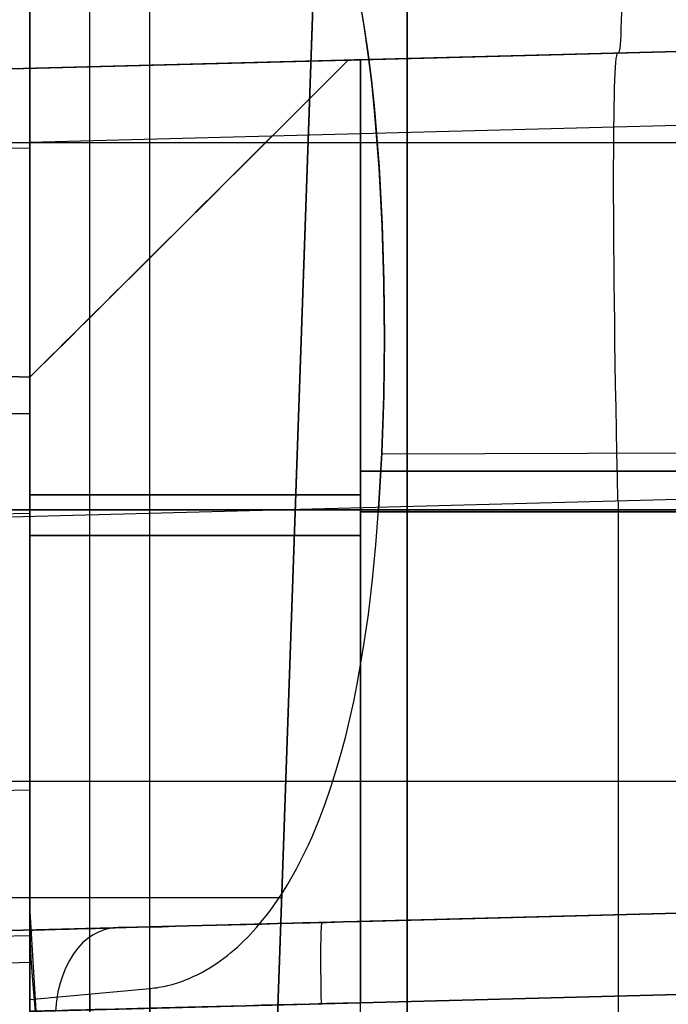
# Model space of a CAD drawing. Extents: x -15 to 7, y 1 to 148.
# Tile 146 of 194: x -5.37 to -3.65, y 138.35 to 140.96. Entities that reach past the tile are written whole.
import ezdxf

# ---------------------------------------------------------------- set-up
doc = ezdxf.new("R2010")
doc.units = 0
doc.layers.add('DEFAULT', color=7, linetype='CONTINUOUS')

msp = doc.modelspace()

# ---------------------------------------------------------------- linework, layer by layer
at = {"layer": 'DEFAULT', "color": 1}
for p, q in [((-4.7754, 135.8283, -32.1097), (-4.4169, 146.0936, -31.7512)), ((-4.7754, 135.8283, -30.6236), (-4.4169, 146.0936, -30.6236)), ((-4.5797, 141.4325, -29.9457), (-4.7754, 135.8283, -30.2394)), ((-5.8361, 140.6331, -38.7677), (5.3361, 140.6331, -38.7677)), ((5.3975, 138.9383, -40.7262), (-5.8975, 138.9383, -40.7262)), ((-6.1021, 138.6304, -30.0925), (-4.6776, 138.6304, -30.0925))]:
    msp.add_line(p, q, dxfattribs=at)
at = {"layer": 'DEFAULT', "color": 254}
for p, q in [((-5.345, 143.9325, -36.4136), (-5.345, 140.6331, -38.7677)), ((-5.345, 140.6179, -38.7464), (-5.345, 143.9063, -36.4001)), ((-5.345, 141.2982, -24.7434), (-5.345, 138.5296, -24.7434)), ((-4.4729, 141.0255, -9.1192), (-4.46, 140.9493, -9.1083)), ((-4.4587, 140.9414, -9.1072), (-4.471, 141.0162, -9.1178)), ((-7.0659, 140.7841, -43.2211), (-0.5, 140.956, -43.3096)), ((-0.5, 140.956, -44.7214), (-7.0659, 140.7841, -44.7214)), ((-0.5, 140.956, -49.4682), (-7.0659, 140.7841, -49.4682)), ((-0.5, 140.956, -57.4682), (-7.0659, 140.7841, -57.4682)), ((-0.5, 140.956, -53.4682), (-7.0659, 140.7841, -53.4682)), ((-0.5, 140.956, -61.4682), (-7.0659, 140.7841, -61.4682)), ((-0.5, 140.956, -69.4682), (-7.0659, 140.7841, -69.4682)), ((-0.5, 140.956, -73.4682), (-7.0659, 140.7841, -73.4682)), ((-0.5, 140.956, -77.4682), (-7.0659, 140.7841, -77.4682)), ((-0.5, 140.956, -81.4682), (-7.0659, 140.7841, -81.4682)), ((-0.5, 140.956, -65.4682), (-7.0659, 140.7841, -65.4682)), ((-0.5, 140.956, -85.4682), (-7.0659, 140.7841, -85.4682)), ((-0.5, 140.956, -93.4682), (-7.0659, 140.7841, -93.4682)), ((-0.5, 140.956, -97.4682), (-7.0659, 140.7841, -97.4682)), ((-0.5, 140.956, -89.4682), (-7.0659, 140.7841, -89.4682)), ((-0.5, 140.956, -46.0438), (-4.4686, 140.8521, -46.1477)), ((-4.4686, 140.8521, -48.7887), (-0.5, 140.956, -48.8927)), ((-0.5, 140.956, -50.0438), (-4.4686, 140.8521, -50.1477)), ((-0.5, 140.956, -58.0438), (-4.4686, 140.8521, -58.1477)), ((-4.4686, 140.8521, -56.7887), (-0.5, 140.956, -56.8927)), ((-4.4686, 140.8521, -52.7887), (-0.5, 140.956, -52.8927)), ((-0.5, 140.956, -54.0438), (-4.4686, 140.8521, -54.1477)), ((-4.4686, 140.8521, -60.7887), (-0.5, 140.956, -60.8927)), ((-0.5, 140.956, -62.0438), (-4.4686, 140.8521, -62.1477)), ((-4.4686, 140.8521, -68.7887), (-0.5, 140.956, -68.8927)), ((-0.5, 140.956, -70.0438), (-4.4686, 140.8521, -70.1477)), ((-0.5, 140.956, -74.0438), (-4.4686, 140.8521, -74.1477)), ((-4.4686, 140.8521, -72.7887), (-0.5, 140.956, -72.8927)), ((-4.4686, 140.8521, -76.7887), (-0.5, 140.956, -76.8927)), ((-0.5, 140.956, -78.0438), (-4.4686, 140.8521, -78.1477)), ((-4.4686, 140.8521, -80.7887), (-0.5, 140.956, -80.8927)), ((-0.5, 140.956, -82.0438), (-4.4686, 140.8521, -82.1477)), ((-4.4686, 140.8521, -64.7887), (-0.5, 140.956, -64.8927)), ((-0.5, 140.956, -66.0438), (-4.4686, 140.8521, -66.1477)), ((-4.4686, 140.8521, -84.7887), (-0.5, 140.956, -84.8927)), ((-0.5, 140.956, -86.0438), (-4.4686, 140.8521, -86.1477)), ((-4.4686, 140.8521, -92.7887), (-0.5, 140.956, -92.8927)), ((-0.5, 140.956, -94.0438), (-4.4686, 140.8521, -94.1477)), ((-4.4686, 140.8521, -96.7887), (-0.5, 140.956, -96.8927)), ((-0.5, 140.956, -98.0438), (-4.4686, 140.8521, -98.1477)), ((-0.5, 140.956, -90.0438), (-4.4686, 140.8521, -90.1477)), ((-4.4686, 140.8521, -88.7887), (-0.5, 140.956, -88.8927)), ((-4.4686, 140.8521, -100.7887), (-0.5, 140.9557, -100.8927)), ((-4.46, 140.9493, -9.1083), (-4.449, 140.8733, -9.0976)), ((-4.448, 140.8663, -9.0966), (-4.4587, 140.9414, -9.1072)), ((-4.449, 140.8733, -9.0976), (-4.4394, 140.7971, -9.0868)), ((-4.4387, 140.7911, -9.086), (-4.448, 140.8663, -9.0966)), ((-3.783, 140.8701, -46.1297), (-3.783, 140.8701, -43.2653)), ((-3.783, 140.8701, -50.1297), (-3.783, 140.8701, -48.8067)), ((-3.783, 140.8701, -58.1297), (-3.783, 140.8701, -56.8067)), ((-3.783, 140.8701, -54.1297), (-3.783, 140.8701, -52.8067)), ((-3.783, 140.8701, -62.1297), (-3.783, 140.8701, -60.8067)), ((-3.783, 140.8701, -70.1297), (-3.783, 140.8701, -68.8067)), ((-3.783, 140.8701, -74.1297), (-3.783, 140.8701, -72.8067)), ((-3.783, 140.8701, -78.1297), (-3.783, 140.8701, -76.8067)), ((-3.783, 140.8701, -82.1297), (-3.783, 140.8701, -80.8067)), ((-3.783, 140.8701, -66.1297), (-3.783, 140.8701, -64.8067)), ((-3.783, 140.8701, -86.1297), (-3.783, 140.8701, -84.8067)), ((-3.783, 140.8701, -94.1297), (-3.783, 140.8701, -92.8067)), ((-3.783, 140.8701, -98.1297), (-3.783, 140.8701, -96.8067)), ((-3.783, 140.8701, -90.1297), (-3.783, 140.8701, -88.8067)), ((-4.501, 140.8512, -46.1491), (-7.0659, 140.7841, -46.2217)), ((-7.0659, 140.7841, -48.7147), (-4.501, 140.8512, -48.7873)), ((-4.501, 140.8512, -50.1491), (-7.0659, 140.7841, -50.2217)), ((-4.501, 140.8512, -58.1491), (-7.0659, 140.7841, -58.2217)), ((-7.0659, 140.7841, -56.7147), (-4.501, 140.8512, -56.7873)), ((-7.0659, 140.7841, -52.7147), (-4.501, 140.8512, -52.7873)), ((-4.501, 140.8512, -54.1491), (-7.0659, 140.7841, -54.2217)), ((-7.0659, 140.7841, -60.7147), (-4.501, 140.8512, -60.7873)), ((-4.501, 140.8512, -62.1491), (-7.0659, 140.7841, -62.2217)), ((-7.0659, 140.7841, -68.7147), (-4.501, 140.8512, -68.7873)), ((-4.501, 140.8512, -70.1491), (-7.0659, 140.7841, -70.2217)), ((-4.501, 140.8512, -74.1491), (-7.0659, 140.7841, -74.2217)), ((-7.0659, 140.7841, -72.7147), (-4.501, 140.8512, -72.7873)), ((-7.0659, 140.7841, -76.7147), (-4.501, 140.8512, -76.7873)), ((-4.501, 140.8512, -78.1491), (-7.0659, 140.7841, -78.2217)), ((-7.0659, 140.7841, -80.7147), (-4.501, 140.8512, -80.7873)), ((-4.501, 140.8512, -82.1491), (-7.0659, 140.7841, -82.2217)), ((-7.0659, 140.7841, -64.7147), (-4.501, 140.8512, -64.7873)), ((-4.501, 140.8512, -66.1491), (-7.0659, 140.7841, -66.2217)), ((-7.0659, 140.7841, -84.7147), (-4.501, 140.8512, -84.7873)), ((-4.501, 140.8512, -86.1491), (-7.0659, 140.7841, -86.2217)), ((-7.0659, 140.7841, -92.7147), (-4.501, 140.8512, -92.7873)), ((-4.501, 140.8512, -94.1491), (-7.0659, 140.7841, -94.2217)), ((-7.0659, 140.7841, -96.7147), (-4.501, 140.8512, -96.7873)), ((-4.501, 140.8512, -98.1491), (-7.0659, 140.7841, -98.2217)), ((-4.501, 140.8512, -90.1491), (-7.0659, 140.7841, -90.2217)), ((-7.0659, 140.7841, -88.7147), (-4.501, 140.8512, -88.7873)), ((-6.0205, 140.8115, -100.745), (-4.5011, 140.8512, -100.7873)), ((-4.5011, 140.8512, -100.7873), (-4.4686, 140.8521, -100.7887)), ((-4.4686, 140.8521, -98.1477), (-4.4686, 138.3512, -98.1477)), ((-4.4686, 135.116, -100.7887), (-4.4686, 140.8521, -100.7887)), ((-4.4686, 138.3512, -96.7887), (-4.4686, 140.8521, -96.7887)), ((-4.4686, 138.5667, -92.7887), (-4.4686, 140.8521, -92.7887)), ((-4.4686, 140.8521, -90.1477), (-4.4686, 138.5667, -90.1477)), ((-4.4686, 140.8521, -86.1477), (-4.4686, 138.5667, -86.1477)), ((-4.4686, 138.5667, -88.7887), (-4.4686, 140.8521, -88.7887)), ((-4.4686, 138.5667, -84.7887), (-4.4686, 140.8521, -84.7887)), ((-4.4686, 138.3512, -80.7887), (-4.4686, 140.8521, -80.7887)), ((-4.4686, 140.8521, -78.1477), (-4.4686, 138.3512, -78.1477)), ((-4.4686, 138.3512, -76.7887), (-4.4686, 140.8521, -76.7887)), ((-4.4686, 140.8521, -74.1477), (-4.4686, 138.3512, -74.1477)), ((-4.4686, 140.8521, -70.1477), (-4.4686, 138.3512, -70.1477)), ((-4.4686, 138.3512, -68.7887), (-4.4686, 140.8521, -68.7887)), ((-4.4686, 140.8521, -66.1477), (-4.4686, 138.3512, -66.1477)), ((-4.4686, 138.3512, -64.7887), (-4.4686, 140.8521, -64.7887)), ((-4.4686, 140.8521, -58.1477), (-4.4686, 138.3512, -58.1477)), ((-4.4686, 138.3512, -56.7887), (-4.4686, 140.8521, -56.7887)), ((-4.4686, 140.8521, -50.1477), (-4.4686, 138.3512, -50.1477)), ((-4.4686, 138.3512, -52.7887), (-4.4686, 140.8521, -52.7887)), ((-4.4686, 140.8521, -46.1477), (-4.4686, 138.3512, -46.1477)), ((-4.4686, 138.3512, -48.7887), (-4.4686, 140.8521, -48.7887)), ((-4.4686, 140.8521, -60.7887), (-4.4686, 138.3512, -60.7887)), ((-4.4686, 140.8521, -72.7887), (-4.4686, 138.3512, -72.7887)), ((-4.4686, 138.3512, -94.1477), (-4.4686, 140.8521, -94.1477)), ((-4.4686, 138.3512, -82.1477), (-4.4686, 140.8521, -82.1477)), ((-4.4686, 138.3512, -62.1477), (-4.4686, 140.8521, -62.1477)), ((-4.4686, 138.3512, -54.1477), (-4.4686, 140.8521, -54.1477)), ((-4.4394, 140.7971, -9.0868), (-4.4314, 140.7208, -9.0761)), ((-4.4308, 140.7157, -9.0754), (-4.4387, 140.7911, -9.086)), ((-1.5, 140.7338, -38.8195), (-5.345, 140.6331, -38.7677)), ((-4.4314, 140.7208, -9.0761), (-4.419, 140.5685, -9.0548)), ((-4.4186, 140.5644, -9.0542), (-4.4308, 140.7157, -9.0754)), ((-5.345, 140.6179, -38.7464), (-6.345, 140.6027, -38.725)), ((-4.419, 140.5685, -9.0548), (-4.4109, 140.4165, -9.0336)), ((-4.4107, 140.413, -9.0331), (-4.4186, 140.5644, -9.0542)), ((-4.4109, 140.4165, -9.0336), (-4.4064, 140.265, -9.0125)), ((-4.4063, 140.2618, -9.012), (-4.4107, 140.413, -9.0331)), ((-4.4064, 140.265, -9.0125), (-4.405, 140.1136, -8.9915)), ((-4.4049, 140.1108, -8.9911), (-4.4063, 140.2618, -9.012)), ((-4.405, 140.1136, -8.9915), (-4.4067, 139.9621, -8.9705)), ((-4.4066, 139.9599, -8.9702), (-4.4049, 140.1108, -8.9911)), ((-7.8398, 140.0759, -99.0438), (-5.345, 140.0105, -99.0438)), ((-5.345, 140.0105, -99.8927), (-7.8398, 140.0759, -99.8927)), ((-5.345, 140.0105, -95.8927), (-7.8398, 140.0759, -95.8927)), ((-7.8398, 140.0759, -95.0438), (-5.345, 140.0105, -95.0438)), ((-5.345, 140.0105, -91.8927), (-7.8398, 140.0759, -91.8927)), ((-7.8398, 140.0759, -91.0438), (-5.345, 140.0105, -91.0438)), ((-5.345, 140.0105, -87.8927), (-7.8398, 140.0759, -87.8927)), ((-7.8398, 140.0759, -87.0438), (-5.345, 140.0105, -87.0438)), ((-5.345, 140.0105, -83.8927), (-7.8398, 140.0759, -83.8927)), ((-7.8398, 140.0759, -83.0438), (-5.345, 140.0105, -83.0438)), ((-5.345, 140.0105, -79.8927), (-7.8398, 140.0759, -79.8927)), ((-7.8398, 140.0759, -79.0438), (-5.345, 140.0105, -79.0438)), ((-5.345, 140.0105, -75.8927), (-7.8398, 140.0759, -75.8927)), ((-7.8398, 140.0759, -75.0438), (-5.345, 140.0105, -75.0438)), ((-5.345, 140.0105, -71.8927), (-7.8398, 140.0759, -71.8927)), ((-7.8398, 140.0759, -71.0438), (-5.345, 140.0105, -71.0438)), ((-5.345, 140.0105, -67.8927), (-7.8398, 140.0759, -67.8927)), ((-7.8398, 140.0759, -67.0438), (-5.345, 140.0105, -67.0438)), ((-5.345, 140.0105, -63.8927), (-7.8398, 140.0759, -63.8927)), ((-7.8398, 140.0759, -63.0438), (-5.345, 140.0105, -63.0438)), ((-5.345, 140.0105, -59.8927), (-7.8398, 140.0759, -59.8927)), ((-7.8398, 140.0759, -59.0438), (-5.345, 140.0105, -59.0438)), ((-5.345, 140.0105, -55.8927), (-7.8398, 140.0759, -55.8927)), ((-7.8398, 140.0759, -55.0438), (-5.345, 140.0105, -55.0438)), ((-5.345, 140.0105, -51.8927), (-7.8398, 140.0759, -51.8927)), ((-7.8398, 140.0759, -51.0438), (-5.345, 140.0105, -51.0438)), ((-5.345, 140.0105, -47.8927), (-7.8398, 140.0759, -47.8927)), ((-7.8398, 140.0759, -47.0438), (-5.345, 140.0105, -47.0438)), ((-7.8398, 140.0759, -99.4682), (-5.345, 140.0105, -99.4682)), ((-7.8398, 140.0759, -95.4682), (-5.345, 140.0105, -95.4682)), ((-7.8398, 140.0759, -91.4682), (-5.345, 140.0105, -91.4682)), ((-7.8398, 140.0759, -87.4682), (-5.345, 140.0105, -87.4682)), ((-7.8398, 140.0759, -83.4682), (-5.345, 140.0105, -83.4682)), ((-7.8398, 140.0759, -79.4682), (-5.345, 140.0105, -79.4682)), ((-7.8398, 140.0759, -75.4682), (-5.345, 140.0105, -75.4682)), ((-7.8398, 140.0759, -71.4682), (-5.345, 140.0105, -71.4682)), ((-7.8398, 140.0759, -67.4682), (-5.345, 140.0105, -67.4682)), ((-7.8398, 140.0759, -63.4682), (-5.345, 140.0105, -63.4682)), ((-7.8398, 140.0759, -59.4682), (-5.345, 140.0105, -59.4682)), ((-7.8398, 140.0759, -55.4682), (-5.345, 140.0105, -55.4682)), ((-7.8398, 140.0759, -51.4682), (-5.345, 140.0105, -51.4682)), ((-7.8398, 140.0759, -47.4682), (-5.345, 140.0105, -47.4682)), ((-5.345, 140.0105, -99.889), (-5.345, 138.6079, -99.889)), ((-5.345, 140.0105, -99.0474), (-5.345, 140.0105, -99.889)), ((-5.345, 138.3283, -99.0474), (-5.345, 140.0105, -99.0474)), ((-5.345, 140.0105, -95.889), (-5.345, 138.3283, -95.889)), ((-5.345, 140.0105, -95.0474), (-5.345, 140.0105, -95.889)), ((-5.345, 138.3283, -95.0474), (-5.345, 140.0105, -95.0474)), ((-5.345, 140.0105, -83.889), (-5.345, 138.3283, -83.889)), ((-5.345, 140.0105, -83.0474), (-5.345, 140.0105, -83.889)), ((-5.345, 138.3283, -83.0474), (-5.345, 140.0105, -83.0474)), ((-5.345, 140.0105, -79.889), (-5.345, 138.3283, -79.889)), ((-5.345, 140.0105, -79.0474), (-5.345, 140.0105, -79.889)), ((-5.345, 138.3283, -79.0474), (-5.345, 140.0105, -79.0474)), ((-5.345, 140.0105, -75.889), (-5.345, 138.3283, -75.889)), ((-5.345, 140.0105, -75.0474), (-5.345, 140.0105, -75.889)), ((-5.345, 138.3283, -75.0474), (-5.345, 140.0105, -75.0474)), ((-5.345, 140.0105, -71.889), (-5.345, 138.3283, -71.889)), ((-5.345, 140.0105, -71.0474), (-5.345, 140.0105, -71.889)), ((-5.345, 138.3283, -71.0474), (-5.345, 140.0105, -71.0474)), ((-5.345, 140.0105, -67.889), (-5.345, 138.3283, -67.889)), ((-5.345, 140.0105, -67.0474), (-5.345, 140.0105, -67.889)), ((-5.345, 138.3283, -67.0474), (-5.345, 140.0105, -67.0474)), ((-5.345, 140.0105, -63.889), (-5.345, 138.3283, -63.889)), ((-5.345, 140.0105, -63.0474), (-5.345, 140.0105, -63.889)), ((-5.345, 138.3283, -63.0474), (-5.345, 140.0105, -63.0474)), ((-5.345, 140.0105, -59.889), (-5.345, 138.3283, -59.889)), ((-5.345, 140.0105, -59.0474), (-5.345, 140.0105, -59.889)), ((-5.345, 138.3283, -59.0474), (-5.345, 140.0105, -59.0474)), ((-5.345, 140.0105, -55.889), (-5.345, 138.3283, -55.889)), ((-5.345, 140.0105, -55.0474), (-5.345, 140.0105, -55.889)), ((-5.345, 138.3283, -55.0474), (-5.345, 140.0105, -55.0474)), ((-5.345, 140.0105, -51.889), (-5.345, 138.3283, -51.889)), ((-5.345, 140.0105, -51.0474), (-5.345, 140.0105, -51.889)), ((-5.345, 138.3283, -51.0474), (-5.345, 140.0105, -51.0474)), ((-5.345, 140.0105, -47.889), (-5.345, 138.3283, -47.889)), ((-5.345, 140.0105, -47.0474), (-5.345, 140.0105, -47.889)), ((-5.345, 138.3283, -47.0474), (-5.345, 140.0105, -47.0474)), ((-5.345, 138.5438, -87.0474), (-5.345, 140.0105, -87.0474)), ((-5.345, 140.0105, -87.889), (-5.345, 138.5438, -87.889)), ((-5.345, 140.0105, -87.0474), (-5.345, 140.0105, -87.889)), ((-5.345, 138.5438, -91.0474), (-5.345, 140.0105, -91.0474)), ((-5.345, 140.0105, -91.889), (-5.345, 138.5438, -91.889)), ((-5.345, 140.0105, -91.0474), (-5.345, 140.0105, -91.889)), ((-5.345, 138.3021, -55.5488), (-5.345, 140.0105, -55.5488)), ((-5.345, 138.5438, -87.4682), (-5.345, 140.0105, -87.4682)), ((-5.345, 138.5438, -91.4682), (-5.345, 140.0105, -91.4682)), ((-4.4067, 139.9621, -8.9705), (-4.4116, 139.8104, -8.9496)), ((-4.4116, 139.8091, -8.9494), (-4.4066, 139.9599, -8.9702)), ((-6.345, 139.9139, -24.7696), (-5.345, 139.9139, -24.7434)), ((-4.4116, 139.8104, -8.9496), (-4.4202, 139.6585, -8.9286)), ((-4.4202, 139.6585, -8.9286), (-4.4116, 139.8091, -8.9494)), ((-4.4117, 139.8074, -8.9491), (-1.5, 139.8144, -8.8988)), ((-7.0659, 139.5964, -102.1896), (-0.5, 139.7683, -102.3288)), ((-0.5, 139.7614, -92.8927), (-4.4686, 139.7614, -92.7887)), ((-4.4686, 139.7614, -90.1477), (-0.5, 139.7614, -90.0438)), ((-4.4686, 139.7614, -86.1477), (-0.5, 139.7614, -86.0438)), ((-0.5, 139.7614, -88.8927), (-4.4686, 139.7614, -88.7887)), ((-0.5, 139.7614, -84.8927), (-4.4686, 139.7614, -84.7887)), ((-3.7842, 116.8059, -107.1217), (-3.7842, 139.6823, -102.2592)), ((-5.345, 139.6489, -39.6286), (-6.345, 139.6291, -39.6115)), ((-5.645, 139.6585, -10.7999), (-1.495, 139.6585, -10.8362)), ((-1.495, 139.6585, -13.8362), (-5.645, 139.6585, -13.8724)), ((-5.0267, 139.6585, -16.1278), (-5.345, 139.6585, -16.1362)), ((-4.4686, 139.6536, -98.1477), (-0.5912, 139.6536, -98.0462)), ((-0.5912, 139.6536, -96.8903), (-4.4686, 139.6536, -96.7887)), ((-4.4686, 139.6536, -94.1477), (-0.5912, 139.6536, -94.0462)), ((-4.4686, 139.6536, -82.1477), (-0.5912, 139.6536, -82.0462)), ((-0.5912, 139.6536, -80.8903), (-4.4686, 139.6536, -80.7887)), ((-4.4686, 139.6536, -78.1477), (-0.5912, 139.6536, -78.0462)), ((-0.5912, 139.6536, -76.8903), (-4.4686, 139.6536, -76.7887)), ((-4.4686, 139.6536, -74.1477), (-0.5912, 139.6536, -74.0462)), ((-0.5912, 139.6536, -72.8903), (-4.4686, 139.6536, -72.7887)), ((-4.4686, 139.6536, -70.1477), (-0.5912, 139.6536, -70.0462)), ((-0.5912, 139.6536, -68.8903), (-4.4686, 139.6536, -68.7887)), ((-4.4686, 139.6536, -66.1477), (-0.5912, 139.6536, -66.0462)), ((-4.4686, 139.6536, -62.1477), (-0.5912, 139.6536, -62.0462)), ((-0.5912, 139.6536, -64.8903), (-4.4686, 139.6536, -64.7887)), ((-4.4686, 139.6536, -58.1477), (-0.5912, 139.6536, -58.0462)), ((-0.5912, 139.6536, -60.8903), (-4.4686, 139.6536, -60.7887)), ((-0.5912, 139.6536, -56.8903), (-4.4686, 139.6536, -56.7887)), ((-4.4686, 139.6536, -54.1477), (-0.5912, 139.6536, -54.0462)), ((-4.4686, 139.6536, -50.1477), (-0.5912, 139.6536, -50.0462)), ((-0.5912, 139.6536, -52.8903), (-4.4686, 139.6536, -52.7887)), ((-4.4686, 139.6536, -46.1477), (-0.5912, 139.6536, -46.0462)), ((-0.5912, 139.6536, -48.8903), (-4.4686, 139.6536, -48.7887)), ((-4.4274, 139.5659, -8.9159), (-4.4202, 139.6585, -8.9286)), ((-1.495, 139.6585, -9.6534), (-4.345, 139.6585, -9.6036)), ((-4.345, 139.6585, -15.0687), (-1.495, 139.6585, -15.019)), ((-4.345, 139.6585, -9.2442), (-4.345, 139.6585, -9.6036)), ((-4.345, 139.6585, -15.0687), (-4.345, 139.6585, -15.4281)), ((-4.4364, 139.4734, -8.9033), (-4.4274, 139.5659, -8.9159)), ((-4.4475, 139.3809, -8.8906), (-4.4364, 139.4734, -8.9033)), ((-4.461, 139.2886, -8.8781), (-4.4475, 139.3809, -8.8906)), ((-5.345, 139.2771, -87.889), (-5.345, 139.2771, -87.0474)), ((-5.345, 139.2771, -91.889), (-5.345, 139.2771, -91.0474)), ((-4.4771, 139.1963, -8.8656), (-4.461, 139.2886, -8.8781)), ((-4.4864, 139.1502, -8.8593), (-4.4771, 139.1963, -8.8656)), ((-4.4965, 139.1043, -8.8531), (-4.4864, 139.1502, -8.8593)), ((-4.5075, 139.0585, -8.847), (-4.4965, 139.1043, -8.8531)), ((-4.5195, 139.0131, -8.8409), (-4.5075, 139.0585, -8.847)), ((-4.5325, 138.968, -8.8349), (-4.5195, 139.0131, -8.8409)), ((-4.5466, 138.9232, -8.8289), (-4.5325, 138.968, -8.8349)), ((-5.345, 138.915, -40.7142), (-6.345, 138.8917, -40.7022)), ((-4.562, 138.8788, -8.823), (-4.5466, 138.9232, -8.8289)), ((-4.5786, 138.8348, -8.8172), (-4.562, 138.8788, -8.823)), ((-4.5968, 138.7912, -8.8115), (-4.5786, 138.8348, -8.8172)), ((-4.6065, 138.7697, -8.8087), (-4.5968, 138.7912, -8.8115)), ((-4.6271, 138.7272, -8.8032), (-4.6166, 138.7484, -8.8059)), ((-4.6166, 138.7484, -8.8059), (-4.6065, 138.7697, -8.8087)), ((-4.6381, 138.7064, -8.8005), (-4.6271, 138.7272, -8.8032)), ((-4.6495, 138.6857, -8.7978), (-4.6381, 138.7064, -8.8005)), ((-4.6614, 138.6654, -8.7952), (-4.6495, 138.6857, -8.7978)), ((-1.5, 138.6444, -93.4525), (-7.6398, 138.4837, -93.2917)), ((-1.5, 138.6444, -88.9833), (-7.6398, 138.4837, -88.9833)), ((-4.6868, 138.6257, -8.7901), (-4.6738, 138.6454, -8.7926)), ((-4.6738, 138.6454, -8.7926), (-4.6614, 138.6654, -8.7952)), ((-1.5, 138.6444, -92.8665), (-4.4686, 138.5667, -92.7887)), ((-4.4686, 138.5667, -90.1477), (-1.5, 138.6444, -90.07)), ((-4.4686, 138.5667, -86.1477), (-1.5, 138.6444, -86.07)), ((-1.5, 138.6444, -88.8665), (-4.4686, 138.5667, -88.7887)), ((-1.5, 138.6444, -84.8665), (-4.4686, 138.5667, -84.7887)), ((-4.7002, 138.6064, -8.7877), (-4.6868, 138.6257, -8.7901)), ((-5.345, 138.6079, -99.889), (-5.345, 134.1306, -100.8407)), ((-5.344, 138.5381, -99.9305), (-5.345, 138.6079, -99.889)), ((-4.7143, 138.5874, -8.7853), (-4.7002, 138.6064, -8.7877)), ((-4.7442, 138.5507, -8.7808), (-4.7289, 138.5689, -8.783)), ((-4.7289, 138.5689, -8.783), (-4.7143, 138.5874, -8.7853)), ((-7.6398, 138.4837, -84.5808), (-5.0926, 138.5504, -84.5141)), ((-7.6398, 138.4837, -84.5808), (-5.0926, 138.5504, -84.5141)), ((-5.345, 138.5438, -87.889), (-5.345, 138.5438, -87.0474)), ((-5.345, 138.5438, -91.889), (-5.345, 138.5438, -91.0474)), ((-4.7601, 138.5331, -8.7786), (-4.7521, 138.5418, -8.7797)), ((-4.7521, 138.5418, -8.7797), (-4.7442, 138.5507, -8.7808)), ((-4.5699, 138.5641, -93.3721), (-4.5699, 138.5641, -92.7803)), ((-4.5699, 138.5641, -90.1561), (-4.5699, 138.5641, -88.7803)), ((-4.5699, 138.5641, -86.1561), (-4.5699, 138.5641, -84.7803)), ((-6.345, 138.5034, -24.7696), (-5.345, 138.5296, -24.7434)), ((-5.3412, 138.4684, -99.9717), (-5.344, 138.5381, -99.9305)), ((-4.7853, 138.5078, -8.7755), (-4.7767, 138.5161, -8.7765)), ((-4.7767, 138.5161, -8.7765), (-4.7683, 138.5245, -8.7776)), ((-4.7683, 138.5245, -8.7776), (-4.7601, 138.5331, -8.7786)), ((-4.8119, 138.4841, -8.7727), (-4.8029, 138.4918, -8.7736)), ((-4.8029, 138.4918, -8.7736), (-4.794, 138.4997, -8.7746)), ((-4.794, 138.4997, -8.7746), (-4.7853, 138.5078, -8.7755)), ((-5.3365, 138.3984, -100.0126), (-5.3412, 138.4684, -99.9717)), ((-4.8498, 138.4555, -8.7694), (-4.8401, 138.4623, -8.7702)), ((-4.8401, 138.4623, -8.7702), (-4.8305, 138.4693, -8.771)), ((-4.8305, 138.4693, -8.771), (-4.8211, 138.4766, -8.7718)), ((-4.8211, 138.4766, -8.7718), (-4.8119, 138.4841, -8.7727)), ((-5.345, 138.4575, -41.9422), (-6.345, 138.4321, -41.936)), ((-4.8905, 138.4309, -8.7667), (-4.88, 138.4366, -8.7673)), ((-4.88, 138.4366, -8.7673), (-4.8698, 138.4427, -8.768)), ((-4.8698, 138.4427, -8.768), (-4.8597, 138.449, -8.7687)), ((-4.8597, 138.449, -8.7687), (-4.8498, 138.4555, -8.7694)), ((-5.345, 138.3283, -43.2434), (-1.5, 138.429, -43.2952)), ((-5.345, 138.3283, -93.6396), (-1.5, 138.429, -93.7403)), ((-1.5, 138.429, -73.4682), (-5.345, 138.3283, -73.4682)), ((-1.5, 138.429, -77.4682), (-5.345, 138.3283, -77.4682)), ((-1.5, 138.429, -81.4682), (-5.345, 138.3283, -81.4682)), ((-1.5, 138.429, -57.4682), (-5.345, 138.3283, -57.4682)), ((-1.5, 138.429, -61.4682), (-5.345, 138.3283, -61.4682)), ((-1.5, 138.429, -65.4682), (-5.345, 138.3283, -65.4682)), ((-1.5, 138.429, -69.4682), (-5.345, 138.3283, -69.4682)), ((-1.5, 138.429, -45.1454), (-5.345, 138.3283, -45.1454)), ((-1.5, 138.429, -49.4682), (-5.345, 138.3283, -49.4682)), ((-1.5, 138.429, -53.4682), (-5.345, 138.3283, -53.4682)), ((-1.5, 138.429, -97.4682), (-5.345, 138.3283, -97.4682)), ((-4.945, 138.407, -8.7644), (-4.9338, 138.4111, -8.7647)), ((-4.9338, 138.4111, -8.7647), (-4.9227, 138.4156, -8.7652)), ((-4.9227, 138.4156, -8.7652), (-4.9118, 138.4204, -8.7656)), ((-4.9118, 138.4204, -8.7656), (-4.901, 138.4255, -8.7662)), ((-4.901, 138.4255, -8.7662), (-4.8905, 138.4309, -8.7667)), ((-1.5, 138.429, -94.07), (-4.4686, 138.3512, -94.1477)), ((-1.5, 138.429, -74.07), (-4.4686, 138.3512, -74.1477)), ((-4.4686, 138.3512, -72.7887), (-1.5, 138.429, -72.8665)), ((-4.4686, 138.3512, -76.7887), (-1.5, 138.429, -76.8665)), ((-1.5, 138.429, -78.07), (-4.4686, 138.3512, -78.1477)), ((-4.4686, 138.3512, -80.7887), (-1.5, 138.429, -80.8665)), ((-1.5, 138.429, -82.07), (-4.4686, 138.3512, -82.1477)), ((-1.5, 138.429, -58.07), (-4.4686, 138.3512, -58.1477)), ((-4.4686, 138.3512, -56.7887), (-1.5, 138.429, -56.8665)), ((-4.4686, 138.3512, -60.7887), (-1.5, 138.429, -60.8665)), ((-1.5, 138.429, -62.07), (-4.4686, 138.3512, -62.1477)), ((-4.4686, 138.3512, -64.7887), (-1.5, 138.429, -64.8665)), ((-1.5, 138.429, -66.07), (-4.4686, 138.3512, -66.1477)), ((-4.4686, 138.3512, -68.7887), (-1.5, 138.429, -68.8665)), ((-1.5, 138.429, -70.07), (-4.4686, 138.3512, -70.1477)), ((-1.5, 138.429, -46.07), (-4.4686, 138.3512, -46.1477)), ((-4.4686, 138.3512, -48.7887), (-1.5, 138.429, -48.8665)), ((-1.5, 138.429, -50.07), (-4.4686, 138.3512, -50.1477)), ((-4.4686, 138.3512, -52.7887), (-1.5, 138.429, -52.8665)), ((-1.5, 138.429, -54.07), (-4.4686, 138.3512, -54.1477)), ((-4.4686, 138.3512, -96.7887), (-1.5, 138.429, -96.8665)), ((-1.5, 138.429, -98.07), (-4.4686, 138.3512, -98.1477)), ((-5.345, 138.3599, -8.7649), (-5.0267, 138.389, -8.7633)), ((-5.3299, 138.3279, -100.0532), (-5.3365, 138.3984, -100.0126)), ((-5.0267, 138.389, -8.7633), (-5.0207, 138.3896, -8.7633)), ((-5.0207, 138.3896, -8.7633), (-5.0147, 138.3903, -8.7633)), ((-5.0147, 138.3903, -8.7633), (-5.0087, 138.3911, -8.7633)), ((-5.0087, 138.3911, -8.7633), (-5.0028, 138.3921, -8.7633)), ((-5.0028, 138.3921, -8.7633), (-4.9969, 138.3931, -8.7634)), ((-4.9969, 138.3931, -8.7634), (-4.991, 138.3943, -8.7634)), ((-4.991, 138.3943, -8.7634), (-4.9851, 138.3955, -8.7635)), ((-4.9851, 138.3955, -8.7635), (-4.9793, 138.3969, -8.7636)), ((-4.9793, 138.3969, -8.7636), (-4.9677, 138.3999, -8.7638)), ((-4.9677, 138.3999, -8.7638), (-4.9563, 138.4032, -8.7641)), ((-4.9563, 138.4032, -8.7641), (-4.945, 138.407, -8.7644)), ((-5.345, 135.5869, -8.3804), (-5.345, 138.3599, -8.7649))]:
    msp.add_line(p, q, dxfattribs=at)
at = {"layer": 'DEFAULT', "color": 254, "extrusion": (1, -3.86792e-30, 1.29034e-16)}
msp.add_arc((139.6585, -12.3362, -5.345), 3.8, 270, 54.2326, dxfattribs=at)
at = {"layer": 'DEFAULT', "color": 254, "extrusion": (1, 0, 0)}
for centre, radius, start, end in [((139.6585, -12.3362, -5.1858), 3.7958, 270, 54.442), ((139.6585, -12.3362, -4.345), 3.0919, 270, 90), ((139.6585, -12.3362, -4.345), 2.7325, 270, 90), ((139.6585, -12.3362, -5.345), 3.8, 109.9813, 270), ((139.6585, -12.3362, -5.1858), 3.7958, 109.7719, 270), ((139.6585, -12.3362, -4.345), 2.7325, 90, 270), ((139.6585, -12.3362, -4.345), 3.0919, 90, 270), ((138.2439, -24.8343, -5.345), 0.2998, 17.6596, 90.0084)]:
    msp.add_arc(centre, radius, start, end, dxfattribs=at)
at = {"layer": 'DEFAULT', "color": 254, "extrusion": (1, 1.26679e-30, -4.03634e-31)}
msp.add_arc((139.6585, -12.3362, -5.0267), 3.7917, 270, 54.6533, dxfattribs=at)
at = {"layer": 'DEFAULT', "color": 254, "extrusion": (0.999567, 0.026175, -0.013479)}
msp.add_arc((143.9208, -43.2627, 0.4877), 3, 125.5274, 180, dxfattribs=at)
at = {"layer": 'DEFAULT', "color": 254, "extrusion": (0.999433, 0.026171, -0.021193)}
msp.add_arc((139.4208, -100.7718, 2.039), 1.5, 282.0318, 359.4584, dxfattribs=at)
at = {"layer": 'DEFAULT', "color": 254, "extrusion": (-0.706834, 0.707376, 0.002058)}
for centre in [(-96.2842, -99.4803, 102.6143), (-96.2842, -95.4803, 102.6226), (-96.2842, -91.4804, 102.6308), (-96.2842, -87.4804, 102.639), (-96.2842, -83.4804, 102.6473), (-96.2842, -79.4804, 102.6555), (-96.2842, -75.4804, 102.6637), (-96.2842, -71.4804, 102.6719), (-96.2842, -67.4804, 102.6802), (-96.2842, -63.4804, 102.6884), (-96.2842, -59.4804, 102.6966), (-96.2842, -55.4804, 102.7049), (-96.2842, -51.4804, 102.7131), (-96.2842, -47.4804, 102.7213)]:
    msp.add_arc(centre, 1.1235, 11.5612, 94.6248, dxfattribs=at)
at = {"layer": 'DEFAULT', "color": 254, "extrusion": (-0.706831, 0.70738, -0.002052)}
msp.add_arc((-96.2856, -99.4538, 103.0236), 1.1259, 265.4855, 348.3305, dxfattribs=at)
at = {"layer": 'DEFAULT', "color": 254, "extrusion": (-0.706831, 0.70738, -0.002051)}
for centre in [(-96.2856, -95.4538, 103.0154), (-96.2856, -91.4538, 103.0072), (-96.2856, -87.4538, 102.9989), (-96.2856, -83.4538, 102.9907), (-96.2856, -79.4538, 102.9825), (-96.2856, -75.4538, 102.9743), (-96.2856, -71.4538, 102.9661), (-96.2856, -67.4538, 102.9579), (-96.2856, -63.4538, 102.9497), (-96.2856, -59.4539, 102.9415), (-96.2856, -55.4539, 102.9333), (-96.2856, -51.4539, 102.9251), (-96.2856, -47.4539, 102.9169)]:
    msp.add_arc(centre, 1.1259, 265.4839, 348.33, dxfattribs=at)
at = {"layer": 'DEFAULT', "color": 254, "extrusion": (-0.026177, 0.999657, -1.68068e-10)}
msp.add_arc((0.7564, -47.048, 140.9208), 0.9006, 86.4322, 88.5005, dxfattribs=at)
at = {"layer": 'DEFAULT', "color": 254, "extrusion": (-0.026177, 0.999657, -2.56206e-11)}
msp.add_arc((0.7564, -47.8884, 140.9208), 0.9006, 271.4995, 273.5678, dxfattribs=at)
at = {"layer": 'DEFAULT', "color": 254, "extrusion": (-0.026177, 0.999657, -7.1439e-11)}
msp.add_arc((0.7564, -51.048, 140.9208), 0.9006, 86.4322, 88.5005, dxfattribs=at)
at = {"layer": 'DEFAULT', "color": 254, "extrusion": (-0.026177, 0.999657, -1.68393e-10)}
msp.add_arc((0.7564, -59.048, 140.9208), 0.9006, 86.4322, 88.5005, dxfattribs=at)
at = {"layer": 'DEFAULT', "color": 254, "extrusion": (-0.026177, 0.999657, 1.68173e-10)}
msp.add_arc((0.7564, -55.8884, 140.9208), 0.9006, 271.4995, 273.5678, dxfattribs=at)
at = {"layer": 'DEFAULT', "color": 254, "extrusion": (-0.026177, 0.999657, 1.67754e-10)}
for centre in [(0.7564, -51.8884, 140.9208), (0.7564, -67.8884, 140.9208)]:
    msp.add_arc(centre, 0.9006, 271.4995, 273.5678, dxfattribs=at)
at = {"layer": 'DEFAULT', "color": 254, "extrusion": (-0.026177, 0.999657, 2.51675e-11)}
msp.add_arc((0.7564, -55.048, 140.9208), 0.9006, 86.4322, 88.5005, dxfattribs=at)
at = {"layer": 'DEFAULT', "color": 254, "extrusion": (-0.026177, 0.999657, -1.22116e-10)}
msp.add_arc((0.7564, -59.8884, 140.9208), 0.9006, 271.4995, 273.5678, dxfattribs=at)
at = {"layer": 'DEFAULT', "color": 254, "extrusion": (-0.026177, 0.999657, 2.19012e-10)}
msp.add_arc((0.7564, -63.048, 140.9208), 0.9006, 86.4322, 88.5005, dxfattribs=at)
at = {"layer": 'DEFAULT', "color": 254, "extrusion": (-0.026177, 0.999657, 1.22354e-10)}
msp.add_arc((0.7564, -71.048, 140.9208), 0.9006, 86.4322, 88.5005, dxfattribs=at)
at = {"layer": 'DEFAULT', "color": 254, "extrusion": (-0.026177, 0.999657, -2.64796e-10)}
msp.add_arc((0.7564, -75.048, 140.9208), 0.9006, 86.4322, 88.5005, dxfattribs=at)
at = {"layer": 'DEFAULT', "color": 254, "extrusion": (-0.026177, 0.999657, 1.67672e-10)}
msp.add_arc((0.7564, -71.8884, 140.9208), 0.9006, 271.4995, 273.5678, dxfattribs=at)
at = {"layer": 'DEFAULT', "color": 254, "extrusion": (-0.026177, 0.999657, 4.57871e-10)}
msp.add_arc((0.7564, -75.8884, 140.9208), 0.9006, 271.4995, 273.5678, dxfattribs=at)
at = {"layer": 'DEFAULT', "color": 254, "extrusion": (-0.026177, 0.999657, -7.11219e-11)}
msp.add_arc((0.7564, -79.048, 140.9208), 0.9006, 86.4322, 88.5005, dxfattribs=at)
at = {"layer": 'DEFAULT', "color": 254, "extrusion": (-0.026177, 0.999657, -1.22273e-10)}
msp.add_arc((0.7564, -79.8884, 140.9208), 0.9006, 271.4995, 273.5678, dxfattribs=at)
at = {"layer": 'DEFAULT', "color": 254, "extrusion": (-0.026177, 0.999657, 2.189e-10)}
msp.add_arc((0.7564, -83.048, 140.9208), 0.9006, 86.4322, 88.5005, dxfattribs=at)
at = {"layer": 'DEFAULT', "color": 254, "extrusion": (-0.026177, 0.999657, -2.53397e-11)}
msp.add_arc((0.7564, -63.8884, 140.9208), 0.9006, 271.4995, 273.5678, dxfattribs=at)
at = {"layer": 'DEFAULT', "color": 254, "extrusion": (-0.026177, 0.999657, 2.54492e-11)}
msp.add_arc((0.7564, -67.048, 140.9208), 0.9006, 86.4322, 88.5005, dxfattribs=at)
at = {"layer": 'DEFAULT', "color": 254, "extrusion": (-0.026177, 0.999657, -2.19184e-10)}
msp.add_arc((0.7564, -83.8884, 140.9208), 0.9006, 271.4995, 273.5678, dxfattribs=at)
at = {"layer": 'DEFAULT', "color": 254, "extrusion": (-0.026177, 0.999657, -5.55092e-10)}
msp.add_arc((0.7564, -87.048, 140.9208), 0.9006, 86.4322, 88.5005, dxfattribs=at)
at = {"layer": 'DEFAULT', "color": 254, "extrusion": (-0.026177, 0.999657, -2.56978e-11)}
msp.add_arc((0.7564, -91.8884, 140.9208), 0.9006, 271.4995, 273.5678, dxfattribs=at)
at = {"layer": 'DEFAULT', "color": 254, "extrusion": (-0.026177, 0.999657, -3.61477e-10)}
msp.add_arc((0.7564, -95.048, 140.9208), 0.9006, 86.4322, 88.5005, dxfattribs=at)
at = {"layer": 'DEFAULT', "color": 254, "extrusion": (-0.026177, 0.999657, -2.562e-11)}
msp.add_arc((0.7564, -95.8884, 140.9208), 0.9006, 271.4995, 273.5678, dxfattribs=at)
at = {"layer": 'DEFAULT', "color": 254, "extrusion": (-0.026177, 0.999657, 2.5276e-11)}
msp.add_arc((0.7564, -99.048, 140.9208), 0.9006, 86.4322, 88.5005, dxfattribs=at)
at = {"layer": 'DEFAULT', "color": 254, "extrusion": (-0.026177, 0.999657, -1.683e-10)}
msp.add_arc((0.7564, -91.048, 140.9208), 0.9006, 86.4322, 88.5005, dxfattribs=at)
at = {"layer": 'DEFAULT', "color": 254, "extrusion": (-0.026177, 0.999657, 2.64812e-10)}
msp.add_arc((0.7564, -87.8884, 140.9208), 0.9006, 271.4995, 273.5678, dxfattribs=at)
at = {"layer": 'DEFAULT', "color": 254, "extrusion": (1, -1.29434e-15, 6.66523e-16)}
msp.add_arc((143.8262, -43.2433, -5.345), 5.4979, 125.506, 180.0013, dxfattribs=at)
at = {"layer": 'DEFAULT', "color": 254, "extrusion": (1, 7.24488e-16, -1.75574e-16)}
msp.add_arc((143.8262, -43.2433, -5.345), 5.5241, 125.506, 180.0013, dxfattribs=at)
at = {"layer": 'DEFAULT', "color": 254, "extrusion": (0.026177, 0.999657, -8.75471e-06)}
for centre in [(8.1085, -99.0462, 139.8235), (8.1085, -95.0462, 139.8235), (8.1085, -91.0462, 139.8234), (8.1085, -63.0462, 139.8232)]:
    msp.add_arc(centre, 0.8997, 360, 0.23, dxfattribs=at)
at = {"layer": 'DEFAULT', "color": 254, "extrusion": (0.026177, 0.999657, 8.75474e-06)}
for centre in [(8.1085, -99.8903, 139.8218), (8.1085, -87.8903, 139.8219), (8.1085, -51.8903, 139.8222)]:
    msp.add_arc(centre, 0.8997, 359.77, 0, dxfattribs=at)
at = {"layer": 'DEFAULT', "color": 254, "extrusion": (0.026177, 0.999657, 8.75471e-06)}
for centre in [(8.1085, -95.8903, 139.8218), (8.1085, -91.8903, 139.8218)]:
    msp.add_arc(centre, 0.8997, 359.77, 0, dxfattribs=at)
at = {"layer": 'DEFAULT', "color": 254, "extrusion": (0.026177, 0.999657, -8.7547e-06)}
for centre in [(8.1085, -87.0462, 139.8234), (8.1085, -71.0462, 139.8233), (8.1085, -59.0462, 139.8232), (8.1085, -51.0462, 139.8231), (8.1085, -47.0462, 139.823)]:
    msp.add_arc(centre, 0.8997, 360, 0.23, dxfattribs=at)
at = {"layer": 'DEFAULT', "color": 254, "extrusion": (0.026177, 0.999657, -8.75474e-06)}
for centre in [(8.1085, -83.0462, 139.8234), (8.1085, -79.0462, 139.8233), (8.1085, -75.0462, 139.8233)]:
    msp.add_arc(centre, 0.8997, 360, 0.23, dxfattribs=at)
at = {"layer": 'DEFAULT', "color": 254, "extrusion": (0.026177, 0.999657, 8.7547e-06)}
for centre in [(8.1085, -83.8903, 139.8219), (8.1085, -75.8903, 139.822), (8.1085, -55.8903, 139.8221)]:
    msp.add_arc(centre, 0.8997, 359.77, 0, dxfattribs=at)
at = {"layer": 'DEFAULT', "color": 254, "extrusion": (0.026177, 0.999657, 8.75464e-06)}
for centre in [(8.1085, -79.8903, 139.8219), (8.1085, -67.8903, 139.822), (8.1085, -63.8903, 139.8221)]:
    msp.add_arc(centre, 0.8997, 359.77, 0, dxfattribs=at)
at = {"layer": 'DEFAULT', "color": 254, "extrusion": (0.026177, 0.999657, 8.75468e-06)}
for centre in [(8.1085, -71.8903, 139.822), (8.1085, -59.8903, 139.8221)]:
    msp.add_arc(centre, 0.8997, 359.77, 0, dxfattribs=at)
at = {"layer": 'DEFAULT', "color": 254, "extrusion": (0.026177, 0.999657, -8.75461e-06)}
msp.add_arc((8.1085, -67.0462, 139.8232), 0.8997, 360, 0.23, dxfattribs=at)
at = {"layer": 'DEFAULT', "color": 254, "extrusion": (0.026177, 0.999657, -8.75468e-06)}
msp.add_arc((8.1085, -55.0462, 139.8231), 0.8997, 360, 0.23, dxfattribs=at)
at = {"layer": 'DEFAULT', "color": 254, "extrusion": (0.026177, 0.999657, 8.75461e-06)}
msp.add_arc((8.1085, -47.8903, 139.8222), 0.8997, 359.77, 0, dxfattribs=at)
at = {"layer": 'DEFAULT', "color": 254, "extrusion": (0, 1, 0)}
for centre, radius, start, end in [((4.445, -87.889, 139.6979), 0.9, 271.5, 0), ((5.045, -15.4281, 139.6585), 0.7, 180, 268.5), ((5.045, -9.2442, 139.6585), 0.7, 153.199, 180), ((4.445, -83.0474, 139.5902), 0.9, 0, 88.5), ((4.445, -79.0474, 139.5902), 0.9, 0, 88.5), ((4.445, -75.0474, 139.5902), 0.9, 0, 88.5), ((4.445, -71.0474, 139.5902), 0.9, 0, 88.5)]:
    msp.add_arc(centre, radius, start, end, dxfattribs=at)
at = {"layer": 'DEFAULT', "color": 254, "extrusion": (0, 1, 1.84741e-13)}
for centre in [(4.445, -91.889, 139.6979), (4.445, -67.889, 139.5902), (4.445, -95.889, 139.5902)]:
    msp.add_arc(centre, 0.9, 271.5, 0, dxfattribs=at)
at = {"layer": 'DEFAULT', "color": 254, "extrusion": (0, 1, -1.84741e-13)}
for centre in [(4.445, -91.0474, 139.6979), (4.445, -99.0474, 139.5902), (4.445, -95.0474, 139.5902), (4.445, -67.0474, 139.5902)]:
    msp.add_arc(centre, 0.9, 0, 88.5, dxfattribs=at)
at = {"layer": 'DEFAULT', "color": 254, "extrusion": (0, 1, -1.98952e-13)}
msp.add_arc((4.445, -87.0474, 139.6979), 0.9, 0, 88.5, dxfattribs=at)
at = {"layer": 'DEFAULT', "color": 254, "extrusion": (1, -4.03783e-17, 1.13642e-16)}
msp.add_arc((139.6585, -12.3362, -5.0267), 3.7917, 109.5606, 270, dxfattribs=at)
at = {"layer": 'DEFAULT', "color": 254, "extrusion": (0, 1, 1.91847e-13)}
for centre in [(4.445, -47.889, 139.5902), (4.445, -63.889, 139.5902)]:
    msp.add_arc(centre, 0.9, 271.5, 0, dxfattribs=at)
at = {"layer": 'DEFAULT', "color": 254, "extrusion": (0, 1, 9.9476e-14)}
msp.add_arc((4.445, -51.889, 139.5902), 0.9, 271.5, 0, dxfattribs=at)
at = {"layer": 'DEFAULT', "color": 254, "extrusion": (0, 1, 1.98952e-13)}
for centre in [(4.445, -55.889, 139.5902), (4.445, -79.889, 139.5902), (4.445, -83.889, 139.5902)]:
    msp.add_arc(centre, 0.9, 271.5, 0, dxfattribs=at)
at = {"layer": 'DEFAULT', "color": 254, "extrusion": (0, 1, 2.84217e-13)}
msp.add_arc((4.445, -59.889, 139.5902), 0.9, 271.5, 0, dxfattribs=at)
at = {"layer": 'DEFAULT', "color": 254, "extrusion": (0, 1, 3.83693e-13)}
for centre in [(4.445, -71.889, 139.5902), (4.445, -75.889, 139.5902)]:
    msp.add_arc(centre, 0.9, 271.5, 0, dxfattribs=at)
at = {"layer": 'DEFAULT', "color": 254, "extrusion": (0, 1, -9.9476e-14)}
for centre in [(4.445, -63.0474, 139.5902), (4.445, -59.0474, 139.5902), (4.445, -51.0474, 139.5902), (4.445, -47.0474, 139.5902)]:
    msp.add_arc(centre, 0.9, 0, 88.5, dxfattribs=at)
at = {"layer": 'DEFAULT', "color": 254, "extrusion": (0, 1, -9.23706e-14)}
msp.add_arc((4.445, -55.0474, 139.5902), 0.9, 0, 88.5, dxfattribs=at)
at = {"layer": 'DEFAULT', "color": 254, "extrusion": (0.944494, 0.159492, -0.287216)}
msp.add_arc((132.3327, -77.0834, 45.7483), 14.4609, 275.40271, 291.2037, dxfattribs=at)
at = {"layer": 'DEFAULT', "color": 254, "extrusion": (-0.026177, 0.999657, -2.01343e-14)}
msp.add_arc((0.8164, -91.8889, 138.6362), 0.9001, 271.4898, 359.9905, dxfattribs=at)
at = {"layer": 'DEFAULT', "color": 254, "extrusion": (-0.026177, 0.999657, -5.52956e-14)}
msp.add_arc((0.8164, -91.0475, 138.6362), 0.9001, 0.0095, 88.5102, dxfattribs=at)
at = {"layer": 'DEFAULT', "color": 254, "extrusion": (-0.026177, 0.999657, 3.27199e-14)}
msp.add_arc((0.8164, -87.8889, 138.6362), 0.9001, 271.4898, 359.9905, dxfattribs=at)
at = {"layer": 'DEFAULT', "color": 254, "extrusion": (-0.026177, 0.999657, -3.2455e-14)}
msp.add_arc((0.8164, -87.0475, 138.6362), 0.9001, 0.0095, 88.5102, dxfattribs=at)
at = {"layer": 'DEFAULT', "color": 254, "extrusion": (-0.026177, 0.999657, -3.18949e-13)}
msp.add_arc((0.8162, -83.8886, 138.6362), 0.9005, 271.4978, 316.0029, dxfattribs=at)
at = {"layer": 'DEFAULT', "color": 254, "extrusion": (0.747883, 0.189457, 0.636221)}
msp.add_arc((135.2354, -83.635, -31.3289), 0.3313, 347.1306, 62.1364, dxfattribs=at)
at = {"layer": 'DEFAULT', "color": 254, "extrusion": (0.999315, 0.026168, -0.026168)}
msp.add_arc((138.3362, -93.3648, 1.5024), 0.3, 286.3814, 0, dxfattribs=at)
at = {"layer": 'DEFAULT', "color": 254, "extrusion": (-0.026177, 0.999657, 2.15699e-14)}
msp.add_arc((0.822, -95.0475, 138.4208), 0.9001, 0.0095, 88.5102, dxfattribs=at)
at = {"layer": 'DEFAULT', "color": 254, "extrusion": (-0.026177, 0.999657, 5.58147e-14)}
msp.add_arc((0.822, -71.8889, 138.4208), 0.9001, 271.4898, 359.9905, dxfattribs=at)
at = {"layer": 'DEFAULT', "color": 254, "extrusion": (-0.026177, 0.999657, -3.59589e-16)}
msp.add_arc((0.822, -75.0475, 138.4208), 0.9001, 0.0095, 88.5102, dxfattribs=at)
at = {"layer": 'DEFAULT', "color": 254, "extrusion": (-0.026177, 0.999657, -2.17835e-14)}
msp.add_arc((0.822, -75.8889, 138.4208), 0.9001, 271.4898, 359.9905, dxfattribs=at)
at = {"layer": 'DEFAULT', "color": 254, "extrusion": (-0.026177, 0.999657, 4.48378e-14)}
msp.add_arc((0.822, -79.0475, 138.4208), 0.9001, 0.0095, 88.5102, dxfattribs=at)
at = {"layer": 'DEFAULT', "color": 254, "extrusion": (-0.026177, 0.999657, 3.24279e-14)}
msp.add_arc((0.822, -79.8889, 138.4208), 0.9001, 271.4898, 359.9905, dxfattribs=at)
at = {"layer": 'DEFAULT', "color": 254, "extrusion": (-0.026177, 0.999657, -3.27821e-14)}
msp.add_arc((0.822, -83.0475, 138.4208), 0.9001, 0.0095, 88.5102, dxfattribs=at)
at = {"layer": 'DEFAULT', "color": 254, "extrusion": (-0.026177, 0.999657, -2.22567e-14)}
msp.add_arc((0.822, -55.8889, 138.4208), 0.9001, 271.4898, 359.9905, dxfattribs=at)
at = {"layer": 'DEFAULT', "color": 254, "extrusion": (-0.026177, 0.999657, -3.25793e-14)}
msp.add_arc((0.822, -59.0475, 138.4208), 0.9001, 0.0095, 88.5102, dxfattribs=at)
at = {"layer": 'DEFAULT', "color": 254, "extrusion": (-0.026177, 0.999657, -4.48108e-14)}
msp.add_arc((0.822, -59.8889, 138.4208), 0.9001, 271.4898, 359.9905, dxfattribs=at)
at = {"layer": 'DEFAULT', "color": 254, "extrusion": (-0.026177, 0.999657, 2.20052e-14)}
msp.add_arc((0.822, -63.0475, 138.4208), 0.9001, 0.0095, 88.5102, dxfattribs=at)
at = {"layer": 'DEFAULT', "color": 254, "extrusion": (-0.026177, 0.999657, 5.56147e-14)}
msp.add_arc((0.822, -63.8889, 138.4208), 0.9001, 271.4898, 359.9905, dxfattribs=at)
at = {"layer": 'DEFAULT', "color": 254, "extrusion": (-0.026177, 0.999657, 2.20296e-14)}
msp.add_arc((0.822, -67.0475, 138.4208), 0.9001, 0.0095, 88.5102, dxfattribs=at)
at = {"layer": 'DEFAULT', "color": 254, "extrusion": (-0.026177, 0.999657, 5.56066e-14)}
msp.add_arc((0.822, -67.8889, 138.4208), 0.9001, 271.4898, 359.9905, dxfattribs=at)
at = {"layer": 'DEFAULT', "color": 254, "extrusion": (-0.026177, 0.999657, 2.24513e-14)}
msp.add_arc((0.822, -71.0475, 138.4208), 0.9001, 0.0095, 88.5102, dxfattribs=at)
at = {"layer": 'DEFAULT', "color": 254, "extrusion": (-0.026177, 0.999657, -5.54146e-14)}
msp.add_arc((0.822, -47.0475, 138.4208), 0.9001, 0.0095, 88.5102, dxfattribs=at)
at = {"layer": 'DEFAULT', "color": 254, "extrusion": (-0.026177, 0.999657, -2.22026e-14)}
msp.add_arc((0.822, -47.8889, 138.4208), 0.9001, 271.4898, 359.9905, dxfattribs=at)
at = {"layer": 'DEFAULT', "color": 254, "extrusion": (-0.026177, 0.999657, 2.23973e-14)}
msp.add_arc((0.822, -51.0475, 138.4208), 0.9001, 0.0095, 88.5102, dxfattribs=at)
at = {"layer": 'DEFAULT', "color": 254, "extrusion": (-0.026177, 0.999657, -4.47972e-14)}
msp.add_arc((0.822, -51.8889, 138.4208), 0.9001, 271.4898, 359.9905, dxfattribs=at)
at = {"layer": 'DEFAULT', "color": 254, "extrusion": (-0.026177, 0.999657, 7.71305e-14)}
msp.add_arc((0.822, -55.0475, 138.4208), 0.9001, 0.0095, 88.5102, dxfattribs=at)
at = {"layer": 'DEFAULT', "color": 254, "extrusion": (-0.026177, 0.999657, 3.2774e-14)}
msp.add_arc((0.822, -95.8889, 138.4208), 0.9001, 271.4898, 359.9905, dxfattribs=at)
at = {"layer": 'DEFAULT', "color": 254, "extrusion": (-0.026177, 0.999657, 4.45728e-14)}
msp.add_arc((0.822, -99.0475, 138.4208), 0.9001, 0.0095, 88.5102, dxfattribs=at)

doc.saveas('drawing.dxf')
